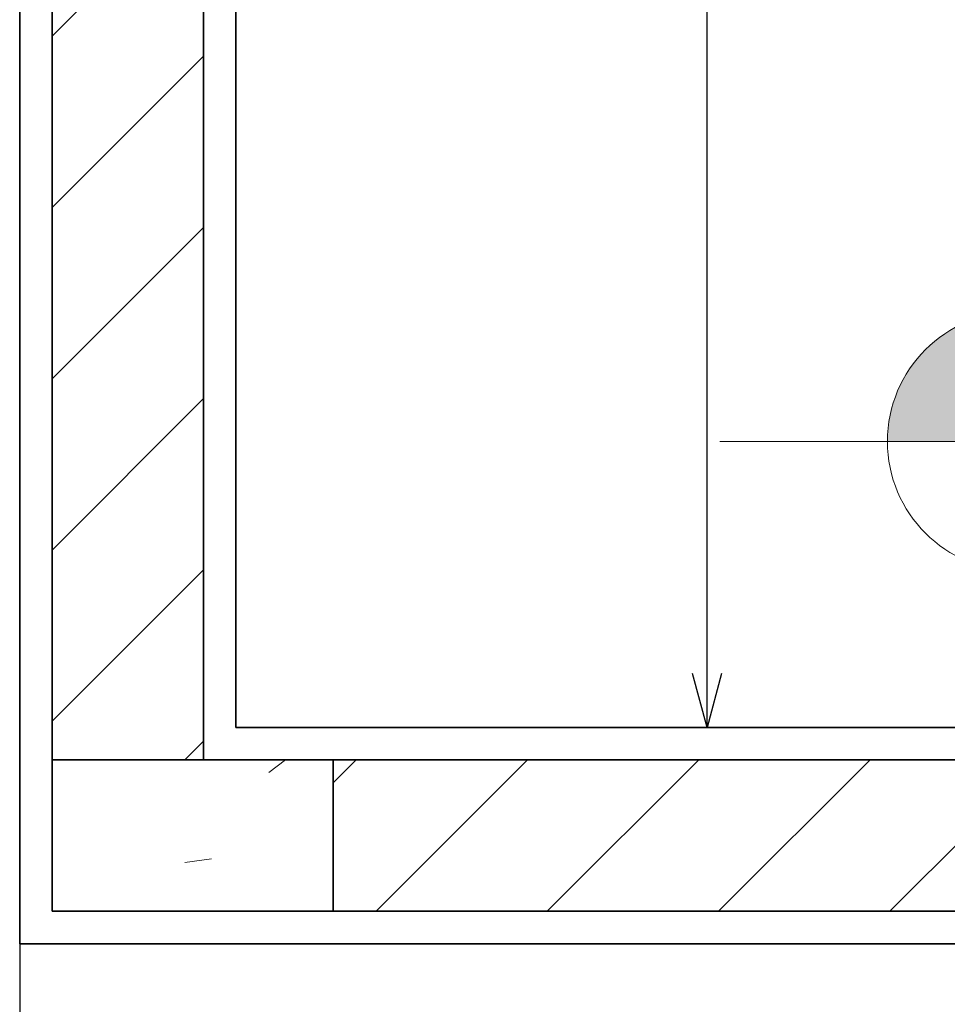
# Model space of a CAD drawing. Header units: millimetres. Extents: x -109 to 627, y -178 to 173.
# Tile 17 of 178: x -11.118 to -10.261, y 29.027 to 29.937. Entities that reach past the tile are written whole.
import ezdxf

# ---------------------------------------------------------------- set-up
doc = ezdxf.new("R2010")
doc.units = ezdxf.units.MM
for name, color, linetype, lineweight in [('ARQ - ALVENARIA - OSSO', 2, 'Continuous', 35), ('ARQ - COTA_NÍVEL', 2, 'Continuous', 5), ('ARQ - PAREDES_HACHURA', 9, 'Continuous', 35), ('ARQ - PILAR', 4, 'Continuous', 15)]:
    doc.layers.add(name, color=color, linetype=linetype, lineweight=lineweight)
doc.styles.add('GULIM', font='Gulim.ttf')
doc.dimstyles.new('GULIM-100', dxfattribs={"dimtxt": 0.1, "dimasz": 0.05, "dimexe": 0.2, "dimexo": 0, "dimgap": 0.025, "dimtad": 1, "dimdec": 0, "dimlfac": 100, "dimzin": 12, "dimdsep": 46, "dimtxsty": 'GULIM', "dimblk": 'OPEN30', "dimcen": 0, "dimclrd": 152, "dimclre": 152, "dimclrt": 152, "dimaunit": 1, "dimadec": 0, "dimazin": 0, "dimtfac": 1.875, "dimtdec": 0, "dimtmove": 2, "dimatfit": 3, "dimldrblk": 'OPEN30', "dimfxl": 0, "dimtolj": 1, "dimtzin": 12, "dimlwd": -1, "dimarcsym": 0})
pattern_1 = [(45, (-17.26879, 35.45875), (-0.0791755, 0.0791755), [])]

# ---------------------------------------------------------------- blocks, each defined once
blk = doc.blocks.new('Elevações de ponto - Cota de Nível 1-825078-NÍVEL 1')
at = {"layer": 'ARQ - COTA_NÍVEL'}
h = blk.add_hatch(color=256, dxfattribs=at)
edge = h.paths.add_edge_path(flags=0)
edge.add_line((0, 0.002278), (0, 0.000678))
edge.add_line((0, 0.000678), (-0.0016, 0.000678))
edge.add_arc((0, 0.000678), 0.0016, 90, 180, ccw=False)
for p, q in [((-0.003665, 0.000678), (0.016004, 0.000678)), ((-0.0016, 0.000678), (0, 0.000678))]:
    blk.add_line(p, q, dxfattribs=at)
blk.add_circle((0, 0.000678), 0.0016, dxfattribs=at)
blk.add_arc((0, 0.000678), 0.0016, 90, 180, dxfattribs=at)
blk = doc.blocks.new('_Open30')
at = {"color": 0, "linetype": 'ByBlock', "lineweight": -2}
for p, q in [((-1, 0.268), (0, 0)), ((0, 0), (-1, -0.268)), ((0, 0), (-1, 0))]:
    blk.add_line(p, q, dxfattribs=at)
blk = doc.blocks.new('*D771')
at = {"color": 152, "lineweight": -2, "transparency": 16777216}
for p, q in [((-10.91807, 30.83203), (-10.28253, 30.83203)), ((-10.91807, 29.28243), (-10.28253, 29.28243))]:
    blk.add_line(p, q, dxfattribs=at)
at = {"color": 152, "transparency": 16777216}
blk.add_line((-10.48253, 29.33243), (-10.48253, 30.78203), dxfattribs=at)
at = {"layer": 'Defpoints', "color": 0, "transparency": 16777216}
for p in [(-10.91807, 30.83203), (-10.48253, 30.83203), (-10.91807, 29.28243)]:
    blk.add_point(p, dxfattribs=at)
at = {"color": 152, "transparency": 16777216, "xscale": 0.05, "yscale": 0.05, "zscale": 0.05}
for p, rotation in [((-10.48253, 30.83203), 90), ((-10.48253, 29.28243), 270)]:
    blk.add_blockref('_Open30', p, dxfattribs=dict(at, rotation=rotation))
at = {"color": 152, "transparency": 16777216, "insert": (-10.55893, 30.05723), "char_height": 0.1, "attachment_point": 5, "rotation": 90, "style": 'GULIM'}
blk.add_mtext('\\A1;155', dxfattribs=at)

msp = doc.modelspace()

# ---------------------------------------------------------------- hatches: boundary and pattern name
at = {"layer": 'ARQ - PAREDES_HACHURA'}
h = msp.add_hatch(dxfattribs=at)
h.set_pattern_fill('FP_6', color=256, scale=0.999741, style=0, pattern_type=2)
h.set_pattern_definition(pattern_1)
h.paths.add_polyline_path([(-10.94807, 29.25243), (-10.94807, 32.61157), (-11.08803, 32.61157), (-11.08803, 31.00198), (-11.03804, 31.00198), (-11.03804, 30.86202), (-11.08803, 30.86202), (-11.08803, 29.25243)], flags=0)
h = msp.add_hatch(dxfattribs=at)
h.set_pattern_fill('FP_6', color=256, scale=0.999741, style=0, pattern_type=2)
h.set_pattern_definition(pattern_1)
h.paths.add_polyline_path([(-8.15144, 29.11247), (-8.13879, 29.11247), (-8.13879, 29.25243), (-10.8281, 29.25243), (-10.8281, 29.11247), (-8.16719, 29.11247)], flags=0)
at = {"layer": 'ARQ - PILAR'}
h = msp.add_hatch(dxfattribs=at)
h.set_pattern_fill('FP_1', color=256, scale=0.999741, style=0, pattern_type=2)
h.set_pattern_definition([(50, (-17.2688, 35.45875), (0.54629, -0.047295), [0.056985, -0.628837]), (355, (-17.2688, 35.45875), (-0.1054, 0.573222), [0.045988, -0.50287]), (100.451, (-17.2228, 35.45476), (0.44084, 0.525572), [0.048987, -0.533862]), (46.184, (-17.2688, 35.6107), (0.81291, -0.12603), [0.08598, -0.942756]), (96.636, (-17.2008, 35.6007), (0.71181, 0.74206), [0.07298, -0.80079]), (351.184, (-17.2688, 35.6107), (0.712045, 0.74242), [0.06898, -0.753805]), (21, (-17.1928, 35.57273), (0.454867, -0.306212), [0.056985, -0.628837]), (326, (-17.1928, 35.5727), (0.185717, 0.55245), [0.045988, -0.50287]), (71.451, (-17.1548, 35.54773), (0.64037, 0.245952), [0.048987, -0.533862]), (37.5, (-17.26879, 35.45875), (0.0092036, 0.254051), [0.024994, -0.471878, 0.024994, -0.484874, -0.504869]), (37.5, (-17.26879, 35.45875), (0.0092036, 0.254051), [-1.00674, 0.024994, -0.479876]), (7.5, (-17.2688, 35.45875), (0.200409, 0.30066), [0.024994, -0.265931, 0.024994, -0.459881, -0.19195]), (7.5, (-17.2688, 35.45875), (0.200409, 0.30066), [-0.775799, 0.024994, -0.166957]), (327.5, (-17.43874, 35.45875), (0.4063776, -0.017073), [0.024994, -0.164957, 0.024994, -0.568853, -0.788796]), (327.5, (-17.43874, 35.45875), (0.4063776, -0.017073), [-0.784797, 0.024994, -0.763802]), (317.5, (-17.51472, 35.45875), (0.443884, 0.075988), [0.024994, -0.222942, 0.024994, -0.369904, -0.559855]), (317.5, (-17.51472, 35.45875), (0.443884, 0.075988), [-0.641834, 0.024994, -0.534861])])
h.paths.add_polyline_path([(-10.8281, 29.11247), (-10.8281, 29.25243), (-11.08803, 29.25243), (-11.08803, 29.11247), (-10.91792, 29.11247)], flags=0)

# ---------------------------------------------------------------- linework, layer by layer
at = {"color": 2, "linetype": 'Continuous'}
msp.add_lwpolyline([(-11.11802, 29.08248), (-11.11802, 28.40765), (-9.09355, 28.40765)], dxfattribs=at)
at = {"layer": 'ARQ - ALVENARIA - OSSO'}
for p, q in [((-10.94807, 29.25243), (-10.94807, 30.86202)), ((-11.11802, 30.83203), (-11.11802, 29.08248)), ((-11.08803, 29.11247), (-11.08803, 30.83203)), ((-10.91807, 29.28243), (-10.91807, 30.83203)), ((-8.16879, 29.28243), (-10.91807, 29.28243)), ((-11.08803, 29.25243), (-8.13879, 29.25243)), ((-10.8281, 29.25243), (-10.8281, 29.11247)), ((-8.16879, 29.11247), (-11.08803, 29.11247)), ((-11.11802, 29.08248), (-8.16879, 29.08248))]:
    msp.add_line(p, q, dxfattribs=at)
at = {"layer": 'ARQ - PILAR'}
for p, q in [((-10.8281, 29.25243), (-11.08803, 29.25243)), ((-11.08803, 29.25243), (-11.08803, 29.11247)), ((-10.8281, 29.11247), (-10.8281, 29.25243)), ((-11.08803, 29.11247), (-10.8281, 29.11247))]:
    msp.add_line(p, q, dxfattribs=at)

# ---------------------------------------------------------------- block references
at = {"layer": 'ARQ - COTA_NÍVEL', "xscale": 74.98057826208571, "yscale": 74.98057826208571, "zscale": 74.98057826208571}
msp.add_blockref('Elevações de ponto - Cota de Nível 1-825078-NÍVEL 1', (-10.19587, 29.49605), dxfattribs=at)

# ---------------------------------------------------------------- dimensions: what is measured, and where the dimension line sits
dim = msp.add_linear_dim(base=(-10.48253, 30.83203), p1=(-10.91807, 29.28243), p2=(-10.91807, 30.83203), angle=90, dimstyle='GULIM-100')
dim.commit()
dim.dimension.update_dxf_attribs({"geometry": '*D771', "text_midpoint": (-10.55893, 30.05723)})

doc.saveas('drawing.dxf')
